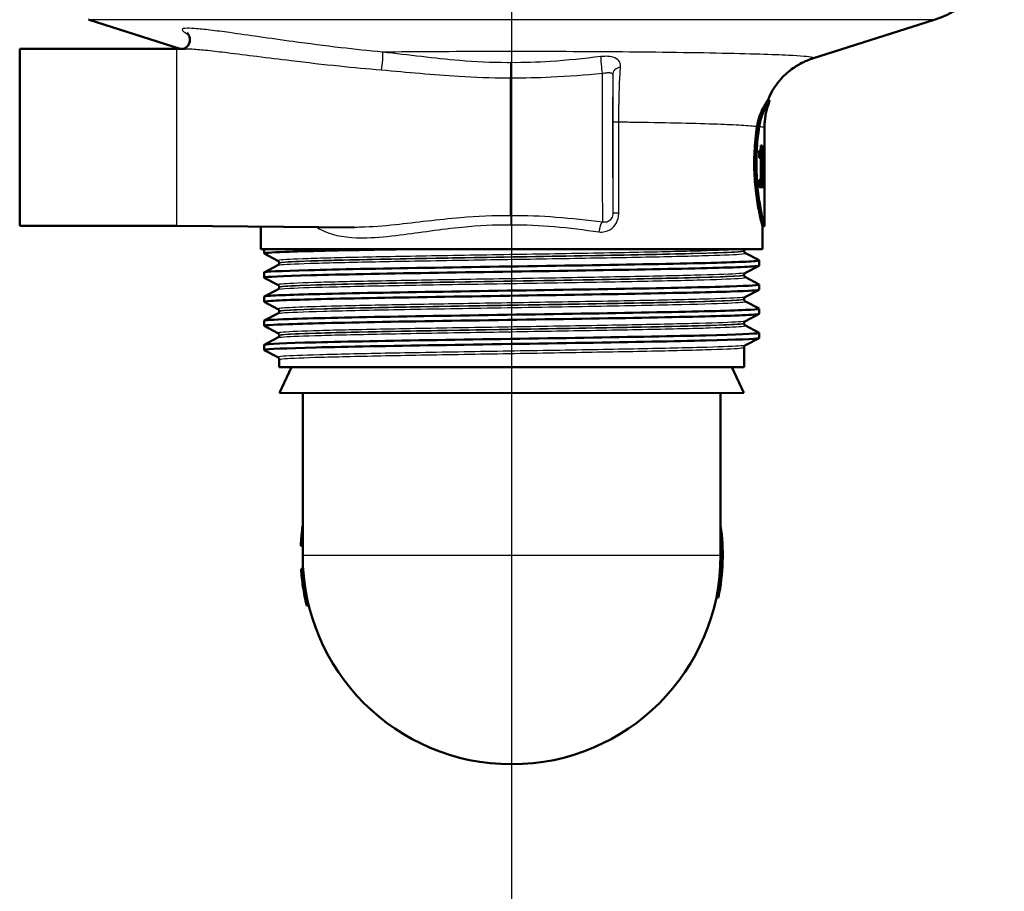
# Model space of a CAD drawing. Header units: millimetres. Extents: x 100 to 2000, y 93 to 3952.
# Tile 5 of 26: x 765 to 860, y 1405 to 1488. Entities that reach past the tile are written whole.
import ezdxf

# ---------------------------------------------------------------- set-up
doc = ezdxf.new("R2010")
doc.units = ezdxf.units.MM
doc.header["$LTSCALE"] = 10
for name, color, linetype, lineweight in [('Centerline(ISO)', 7, 'Continuous', 25), ('Visible Edges(ISO)', 7, 'Continuous', 50), ('Visible Tangent Edges(ISO)', 7, 'Continuous', 25)]:
    doc.layers.add(name, color=color, linetype=linetype, lineweight=lineweight)

msp = doc.modelspace()

# ---------------------------------------------------------------- linework, layer by layer
at = {"layer": 'Centerline(ISO)', "linetype": 'Continuous'}
msp.add_line((812.408, 832.705), (812.408, 1990.662), dxfattribs=at)
at = {"layer": 'Visible Edges(ISO)'}
for p, q in [((780.685, 1485.715), (771.962, 1488.494)), ((841.213, 1484.785), (852.854, 1488.494)), ((780.342, 1485.712), (765.342, 1485.712)), ((780.342, 1485.712), (781.159, 1485.719)), ((837.111, 1480.741), (836.895, 1480.741)), ((836.602, 1473.556), (836.602, 1478.157)), ((836.078, 1475.274), (836.078, 1475.925)), ((836.189, 1475.988), (836.189, 1475.274)), ((836.391, 1476.47), (836.258, 1476.47)), ((836.391, 1476.47), (836.391, 1473.157)), ((836.563, 1475.576), (836.563, 1476)), ((836.589, 1475.844), (836.563, 1475.844)), ((836.589, 1474.442), (836.589, 1475.844)), ((836.6, 1476.509), (836.592, 1476.509)), ((836.6, 1476.509), (836.6, 1474.442)), ((836.078, 1475.274), (836.241, 1475.274)), ((836.241, 1473.157), (836.241, 1475.274)), ((836.589, 1474.442), (836.6, 1474.442)), ((836.241, 1473.157), (836.078, 1473.157)), ((836.078, 1472.46), (836.078, 1473.157)), ((836.391, 1473.157), (836.241, 1473.157)), ((836.285, 1473.157), (836.285, 1472.46)), ((836.486, 1473.157), (836.391, 1473.157)), ((836.486, 1473.157), (836.486, 1472.46)), ((836.078, 1472.46), (836.486, 1472.46)), ((836.592, 1472.314), (836.601, 1472.314)), ((836.602, 1468.742), (836.602, 1472.785)), ((780.342, 1468.771), (765.342, 1468.771)), ((780.342, 1468.771), (797.351, 1468.622)), ((788.402, 1466.541), (788.402, 1468.7)), ((836.602, 1468.741), (836.402, 1468.741)), ((836.402, 1466.541), (836.402, 1468.741)), ((836.402, 1466.541), (788.402, 1466.541)), ((788.702, 1466.12), (788.702, 1466.541)), ((790.029, 1465.423), (788.712, 1466.109)), ((834.652, 1466.362), (834.652, 1466.368)), ((834.775, 1466.152), (836.091, 1465.466)), ((836.102, 1464.965), (836.102, 1465.455)), ((788.712, 1464.312), (790.029, 1464.997)), ((790.152, 1465.207), (790.152, 1465.213)), ((836.091, 1464.954), (834.775, 1464.269)), ((788.702, 1463.811), (788.702, 1464.301)), ((790.029, 1463.114), (788.712, 1463.8)), ((834.652, 1464.053), (834.652, 1464.059)), ((834.775, 1463.843), (836.091, 1463.157)), ((788.712, 1462.003), (790.029, 1462.688)), ((790.152, 1462.898), (790.152, 1462.904)), ((836.091, 1462.645), (834.775, 1461.96)), ((836.102, 1462.656), (836.102, 1463.146)), ((788.702, 1461.502), (788.702, 1461.992)), ((834.652, 1461.744), (834.652, 1461.75)), ((790.029, 1460.805), (788.712, 1461.491)), ((834.775, 1461.534), (836.091, 1460.848)), ((836.102, 1460.347), (836.102, 1460.837)), ((788.712, 1459.694), (790.029, 1460.379)), ((790.152, 1460.589), (790.152, 1460.595)), ((836.091, 1460.336), (834.775, 1459.651)), ((788.702, 1459.193), (788.702, 1459.683)), ((790.029, 1458.496), (788.712, 1459.182)), ((834.652, 1459.435), (834.652, 1459.441)), ((834.775, 1459.225), (836.091, 1458.539)), ((788.712, 1457.385), (790.029, 1458.07)), ((790.152, 1458.28), (790.152, 1458.286)), ((836.091, 1458.027), (834.775, 1457.342)), ((836.102, 1458.038), (836.102, 1458.528)), ((788.702, 1456.884), (788.702, 1457.374)), ((834.652, 1455.241), (834.652, 1457.132)), ((790.029, 1456.187), (788.712, 1456.873)), ((790.152, 1455.241), (790.152, 1455.977)), ((790.152, 1455.241), (834.652, 1455.241)), ((791.318, 1455.241), (790.17, 1452.78)), ((833.486, 1455.241), (834.634, 1452.78)), ((812.402, 1452.741), (790.17, 1452.78)), ((792.402, 1437.241), (792.402, 1452.776)), ((812.402, 1452.741), (834.634, 1452.78)), ((832.402, 1437.241), (832.402, 1452.776)), ((792.221, 1438.128), (792.402, 1438.128)), ((792.222, 1438.133), (792.402, 1438.133)), ((792.243, 1435.95), (792.444, 1435.95)), ((792.244, 1435.939), (792.444, 1435.939)), ((792.43, 1434.214), (792.632, 1434.214)), ((832.195, 1433.208), (831.991, 1433.208)), ((792.781, 1432.439), (792.987, 1432.439))]:
    msp.add_line(p, q, dxfattribs=at)
for centre, radius, start, end in [((849.819, 1498.022), 10, 287.67086, 346.84836), ((774.997, 1498.022), 10, 251.95046, 252.32914), ((812.402, 1437.241), 20.2, 348.48294, 8.0693), ((812.402, 1437.241), 20, 180, 0), ((812.402, 1437.241), 20.2, 183.66465, 183.6969), ((812.402, 1437.241), 20.2, 183.6969, 188.61813), ((812.402, 1437.241), 20.2, 188.61813, 193.75352)]:
    msp.add_arc(centre, radius, start, end, dxfattribs=at)
for centre, major_axis, ratio, start_param, end_param in [((765.342, 1477.241), (0, -8.471), 0.003025, 3.141593, 6.283185), ((812.341, 1477.241), (0, 8.75), 0.003025, 0.862928, 2.603124), ((812.402, 1473.426), (0.108, 42.801), 0.565402, 4.687823, 4.716835), ((812.402, 1472.656), (0.107, 42.856), 0.564675, 4.705836, 4.725825)]:
    msp.add_ellipse(centre, major_axis=major_axis, ratio=ratio, start_param=start_param, end_param=end_param, dxfattribs=at)
for points, knots in [([(781.352, 1487.201), (781.352, 1487.201), (781.353, 1487.201), (781.356, 1487.198), (781.37, 1487.188), (781.416, 1487.138), (781.441, 1487.109), (781.5, 1487.018), (781.533, 1486.959), (781.59, 1486.793), (781.613, 1486.685), (781.609, 1486.456), (781.586, 1486.34), (781.507, 1486.137), (781.452, 1486.051), (781.335, 1485.909), (781.273, 1485.858), (781.165, 1485.783), (781.12, 1485.761), (781.052, 1485.731), (781.028, 1485.723), (781.011, 1485.718)], [0.7620577, 0.7620577, 0.7620577, 0.7620577, 0.7663465, 0.7663465, 0.7928977, 0.7928977, 0.8109172, 0.8109172, 0.8275275, 0.8275275, 0.8438123, 0.8438123, 0.8578454, 0.8578454, 0.8714924, 0.8714924, 0.8869424, 0.8869424, 0.9035999, 0.9035999, 0.9201672, 0.9201672, 0.9201672, 0.9201672]), ([(836.898, 1480.741), (837.172, 1481.431), (837.517, 1481.981), (838.292, 1482.991), (838.71, 1483.363), (839.441, 1483.939), (839.75, 1484.125), (840.262, 1484.407), (840.467, 1484.5), (840.813, 1484.646), (840.953, 1484.698), (841.123, 1484.757), (841.169, 1484.772), (841.213, 1484.785)], [21.390533, 21.390533, 21.390533, 21.390533, 21.4140575, 21.4140575, 21.4460184, 21.4460184, 21.4810034, 21.4810034, 21.5159885, 21.5159885, 21.5509736, 21.5509736, 21.5653574, 21.5653574, 21.5653574, 21.5653574]), ([(835.894, 1478.286), (835.95, 1478.65), (836.039, 1478.98), (836.272, 1479.653), (836.424, 1479.969), (836.644, 1480.371), (836.723, 1480.498), (836.823, 1480.65), (836.854, 1480.693), (836.883, 1480.73), (836.89, 1480.738), (836.894, 1480.741), (836.895, 1480.741), (836.895, 1480.741)], [-1.1729229, -1.1729229, -1.1729229, -1.1729229, -1.03693, -1.03693, -0.8585135, -0.8585135, -0.7387869, -0.7387869, -0.6554679, -0.6554679, -0.6145148, -0.6145148, -0.6028199, -0.6028199, -0.6028199, -0.6028199]), ([(837.11, 1480.732), (837.111, 1480.735), (837.111, 1480.737), (837.112, 1480.741), (837.112, 1480.742), (837.107, 1480.739), (837.101, 1480.733), (837.077, 1480.704), (837.051, 1480.669), (836.968, 1480.547), (836.904, 1480.447), (836.702, 1480.102), (836.545, 1479.802), (836.278, 1479.105), (836.164, 1478.719), (836.098, 1478.285)], [0.5695735, 0.5695735, 0.5695735, 0.5695735, 0.5833523, 0.5833523, 0.6112999, 0.6112999, 0.6490203, 0.6490203, 0.7245023, 0.7245023, 0.8297673, 0.8297673, 1.0110525, 1.0110525, 1.1733786, 1.1733786, 1.1733786, 1.1733786]), ([(836.602, 1478.157), (836.602, 1478.342), (836.61, 1478.528), (836.64, 1478.896), (836.662, 1479.078), (836.721, 1479.434), (836.757, 1479.609), (836.84, 1479.949), (836.888, 1480.114), (836.993, 1480.432), (837.049, 1480.585), (837.11, 1480.732)], [21.36519183, 21.36519183, 21.36519183, 21.36519183, 21.3704122, 21.3704122, 21.37563257, 21.37563257, 21.38085295, 21.38085295, 21.38607332, 21.38607332, 21.3912937, 21.3912937, 21.3912937, 21.3912937]), ([(836.402, 1468.741), (836.4, 1468.741), (836.358, 1468.893), (836.211, 1469.507), (836.108, 1469.968), (835.914, 1471.03), (835.81, 1471.702), (835.663, 1473.179), (835.622, 1473.984), (835.622, 1474.741), (835.622, 1475.498), (835.663, 1476.303), (835.781, 1477.486), (835.836, 1477.907), (835.894, 1478.286)], [-0.908212, -0.908212, -0.908212, -0.908212, -0.681175, -0.681175, -0.454138, -0.454138, -0.227069, -0.227069, 0, 0, 0, 0.227069, 0.227069, 0.363489, 0.363489, 0.363489, 0.363489]), ([(836.098, 1478.285), (836.04, 1477.906), (835.986, 1477.485), (835.869, 1476.303), (835.828, 1475.498), (835.828, 1474.741), (835.828, 1473.985), (835.869, 1473.18), (836.015, 1471.702), (836.118, 1471.03), (836.31, 1469.968), (836.413, 1469.507), (836.558, 1468.893), (836.6, 1468.741), (836.602, 1468.741), (836.602, 1468.742), (836.602, 1468.742)], [-0.363341, -0.363341, -0.363341, -0.363341, -0.227051, -0.227051, 0, 0, 0, 0.227051, 0.227051, 0.454101, 0.454101, 0.681122, 0.681122, 0.908142, 0.908142, 0.915447, 0.915447, 0.915447, 0.915447]), ([(836.078, 1475.925), (836.099, 1475.925), (836.12, 1475.931), (836.166, 1475.956), (836.19, 1475.98), (836.208, 1476.026)], [0, 0, 0, 0, 0.03121013, 0.03121013, 0.07120511, 0.07120511, 0.07120511, 0.07120511]), ([(836.208, 1476.026), (836.219, 1476.058), (836.229, 1476.099), (836.245, 1476.204), (836.249, 1476.254), (836.255, 1476.347), (836.257, 1476.409), (836.258, 1476.47)], [0, 0, 0, 0, 0.02109078, 0.02109078, 0.04149577, 0.04149577, 0.07369629, 0.07369629, 0.07369629, 0.07369629]), ([(836.563, 1476), (836.567, 1476.024), (836.572, 1476.055), (836.579, 1476.135), (836.582, 1476.183), (836.585, 1476.238)], [0, 0, 0, 0, 0.02627814, 0.02627814, 0.05317234, 0.05317234, 0.05317234, 0.05317234]), ([(836.589, 1475.844), (836.586, 1475.785), (836.583, 1475.734), (836.574, 1475.643), (836.569, 1475.606), (836.563, 1475.576)], [0, 0, 0, 0, 0.03146754, 0.03146754, 0.06484472, 0.06484472, 0.06484472, 0.06484472]), ([(836.585, 1476.238), (836.587, 1476.274), (836.588, 1476.315), (836.591, 1476.407), (836.591, 1476.456), (836.592, 1476.509)], [0, 0, 0, 0, 0.01792207, 0.01792207, 0.03513724, 0.03513724, 0.03513724, 0.03513724]), ([(788.717, 1466.109), (788.618, 1466.163), (789.3, 1466.218), (790.722, 1466.272), (792.653, 1466.346), (795.939, 1466.421), (800.012, 1466.495), (800.868, 1466.51), (801.758, 1466.526), (802.674, 1466.541)], [32.95997, 32.95997, 32.95997, 32.95997, 33.405662, 33.405662, 33.405662, 34.010412, 34.010412, 34.010412, 34.137582, 34.137582, 34.137582, 34.137582]), ([(834.652, 1466.368), (834.652, 1466.384), (834.654, 1466.401), (834.66, 1466.433), (834.665, 1466.448), (834.676, 1466.474), (834.682, 1466.486), (834.695, 1466.506), (834.701, 1466.515), (834.714, 1466.53), (834.72, 1466.536), (834.725, 1466.541)], [0.1357335, 0.1357335, 0.1357335, 0.1357335, 0.14333636, 0.14333636, 0.15093922, 0.15093922, 0.15854209, 0.15854209, 0.16614495, 0.16614495, 0.17374782, 0.17374782, 0.17374782, 0.17374782]), ([(788.702, 1464.301), (788.702, 1464.302), (788.702, 1464.302), (788.702, 1464.303), (788.733, 1464.377), (790.252, 1464.451), (792.995, 1464.526), (795.736, 1464.6), (799.688, 1464.674), (804.166, 1464.748), (808.685, 1464.822), (813.72, 1464.897), (818.384, 1464.972), (823.025, 1465.046), (827.276, 1465.121), (830.397, 1465.195), (833.512, 1465.269), (835.487, 1465.343), (835.977, 1465.418), (836.084, 1465.434), (836.121, 1465.45), (836.088, 1465.466)], [26.706562, 26.706562, 26.706562, 26.706562, 26.713012, 26.713012, 26.713012, 27.317929, 27.317929, 27.317929, 27.922431, 27.922431, 27.922431, 28.532532, 28.532532, 28.532532, 29.139584, 29.139584, 29.139584, 29.745487, 29.745487, 29.745487, 29.877933, 29.877933, 29.877933, 29.877933]), ([(834.652, 1466.362), (834.652, 1466.331), (834.658, 1466.3), (834.678, 1466.249), (834.69, 1466.229), (834.714, 1466.199), (834.725, 1466.188), (834.744, 1466.172), (834.752, 1466.166), (834.765, 1466.157), (834.771, 1466.154), (834.775, 1466.152)], [54.57451964, 54.57451964, 54.57451964, 54.57451964, 54.58854088, 54.58854088, 54.60256213, 54.60256213, 54.61658337, 54.61658337, 54.63060462, 54.63060462, 54.64462586, 54.64462586, 54.64462586, 54.64462586]), ([(788.713, 1463.8), (788.701, 1463.806), (788.699, 1463.812), (788.707, 1463.818), (788.808, 1463.893), (790.402, 1463.967), (793.211, 1464.041), (796.018, 1464.115), (800.026, 1464.189), (804.538, 1464.264), (809.046, 1464.338), (814.039, 1464.412), (818.649, 1464.486), (823.257, 1464.56), (827.462, 1464.634), (830.537, 1464.708), (833.709, 1464.784), (835.66, 1464.861), (836.034, 1464.937), (836.079, 1464.946), (836.101, 1464.956), (836.1, 1464.965)], [26.676785, 26.676785, 26.676785, 26.676785, 26.72768, 26.72768, 26.72768, 27.333656, 27.333656, 27.333656, 27.939119, 27.939119, 27.939119, 28.544115, 28.544115, 28.544115, 29.148688, 29.148688, 29.148688, 29.772299, 29.772299, 29.772299, 29.848155, 29.848155, 29.848155, 29.848155]), ([(790.152, 1465.213), (790.152, 1465.244), (790.145, 1465.275), (790.126, 1465.326), (790.114, 1465.345), (790.09, 1465.376), (790.079, 1465.387), (790.06, 1465.403), (790.052, 1465.409), (790.039, 1465.418), (790.033, 1465.421), (790.029, 1465.423)], [7.16076973, 7.16076973, 7.16076973, 7.16076973, 7.17479461, 7.17479461, 7.1888195, 7.1888195, 7.20284438, 7.20284438, 7.21686927, 7.21686927, 7.23089416, 7.23089416, 7.23089416, 7.23089416]), ([(790.152, 1465.207), (790.152, 1465.176), (790.145, 1465.145), (790.126, 1465.095), (790.114, 1465.075), (790.09, 1465.045), (790.079, 1465.034), (790.06, 1465.017), (790.052, 1465.012), (790.039, 1465.003), (790.033, 1465), (790.029, 1464.997)], [47.54967891, 47.54967891, 47.54967891, 47.54967891, 47.56368308, 47.56368308, 47.57768724, 47.57768724, 47.5916914, 47.5916914, 47.60569557, 47.60569557, 47.61969973, 47.61969973, 47.61969973, 47.61969973]), ([(834.652, 1464.059), (834.652, 1464.09), (834.658, 1464.121), (834.678, 1464.171), (834.69, 1464.191), (834.714, 1464.221), (834.725, 1464.232), (834.744, 1464.249), (834.752, 1464.254), (834.765, 1464.263), (834.771, 1464.266), (834.775, 1464.269)], [14.18571123, 14.18571123, 14.18571123, 14.18571123, 14.19971817, 14.19971817, 14.21372512, 14.21372512, 14.22773206, 14.22773206, 14.24173901, 14.24173901, 14.25574596, 14.25574596, 14.25574596, 14.25574596]), ([(834.652, 1464.053), (834.652, 1464.022), (834.658, 1463.991), (834.678, 1463.94), (834.69, 1463.92), (834.714, 1463.89), (834.725, 1463.879), (834.744, 1463.863), (834.752, 1463.857), (834.765, 1463.848), (834.771, 1463.845), (834.775, 1463.843)], [40.52488689, 40.52488689, 40.52488689, 40.52488689, 40.53887871, 40.53887871, 40.55287054, 40.55287054, 40.56686236, 40.56686236, 40.58085419, 40.58085419, 40.59484601, 40.59484601, 40.59484601, 40.59484601]), ([(788.721, 1461.491), (788.656, 1461.523), (788.872, 1461.556), (789.372, 1461.589), (790.501, 1461.663), (793.075, 1461.737), (796.649, 1461.812), (800.22, 1461.886), (804.774, 1461.96), (809.52, 1462.034), (814.263, 1462.108), (819.177, 1462.182), (823.41, 1462.256), (827.641, 1462.33), (831.171, 1462.404), (833.39, 1462.479), (835.163, 1462.538), (836.092, 1462.597), (836.099, 1462.656)], [20.393599, 20.393599, 20.393599, 20.393599, 20.661669, 20.661669, 20.661669, 21.267079, 21.267079, 21.267079, 21.872253, 21.872253, 21.872253, 22.4772, 22.4772, 22.4772, 23.081933, 23.081933, 23.081933, 23.56497, 23.56497, 23.56497, 23.56497]), ([(788.709, 1461.992), (788.707, 1462.02), (788.913, 1462.048), (789.329, 1462.077), (790.421, 1462.151), (792.959, 1462.225), (796.502, 1462.299), (800.045, 1462.373), (804.577, 1462.447), (809.313, 1462.521), (814.048, 1462.595), (818.966, 1462.669), (823.216, 1462.743), (827.464, 1462.817), (831.025, 1462.891), (833.283, 1462.965), (835.235, 1463.029), (836.206, 1463.093), (836.09, 1463.157)], [20.423377, 20.423377, 20.423377, 20.423377, 20.653886, 20.653886, 20.653886, 21.258792, 21.258792, 21.258792, 21.863485, 21.863485, 21.863485, 22.467976, 22.467976, 22.467976, 23.072278, 23.072278, 23.072278, 23.594747, 23.594747, 23.594747, 23.594747]), ([(790.152, 1462.904), (790.152, 1462.935), (790.145, 1462.966), (790.126, 1463.017), (790.114, 1463.036), (790.09, 1463.067), (790.079, 1463.078), (790.06, 1463.094), (790.052, 1463.1), (790.039, 1463.109), (790.033, 1463.112), (790.029, 1463.114)], [21.21057679, 21.21057679, 21.21057679, 21.21057679, 21.22457052, 21.22457052, 21.23856425, 21.23856425, 21.25255798, 21.25255798, 21.26655171, 21.26655171, 21.28054543, 21.28054543, 21.28054543, 21.28054543]), ([(790.152, 1462.898), (790.152, 1462.867), (790.145, 1462.836), (790.126, 1462.786), (790.114, 1462.766), (790.09, 1462.736), (790.079, 1462.725), (790.06, 1462.708), (790.052, 1462.703), (790.039, 1462.694), (790.033, 1462.691), (790.029, 1462.688)], [33.50012362, 33.50012362, 33.50012362, 33.50012362, 33.51410794, 33.51410794, 33.52809226, 33.52809226, 33.54207658, 33.54207658, 33.5560609, 33.5560609, 33.57004522, 33.57004522, 33.57004522, 33.57004522]), ([(834.652, 1461.75), (834.652, 1461.781), (834.658, 1461.812), (834.678, 1461.862), (834.69, 1461.882), (834.714, 1461.912), (834.725, 1461.923), (834.744, 1461.94), (834.752, 1461.945), (834.765, 1461.954), (834.771, 1461.957), (834.775, 1461.96)], [28.23538581, 28.23538581, 28.23538581, 28.23538581, 28.24937115, 28.24937115, 28.26335648, 28.26335648, 28.27734181, 28.27734181, 28.29132714, 28.29132714, 28.30531248, 28.30531248, 28.30531248, 28.30531248]), ([(834.652, 1461.744), (834.652, 1461.713), (834.658, 1461.682), (834.678, 1461.631), (834.69, 1461.611), (834.714, 1461.581), (834.725, 1461.57), (834.744, 1461.554), (834.752, 1461.548), (834.765, 1461.539), (834.771, 1461.536), (834.775, 1461.534)], [26.47536897, 26.47536897, 26.47536897, 26.47536897, 26.48935067, 26.48935067, 26.50333237, 26.50333237, 26.51731408, 26.51731408, 26.53129578, 26.53129578, 26.54527748, 26.54527748, 26.54527748, 26.54527748]), ([(788.707, 1459.683), (788.713, 1459.738), (789.517, 1459.793), (791.066, 1459.848), (793.157, 1459.923), (796.594, 1459.997), (800.777, 1460.072), (804.958, 1460.146), (809.866, 1460.221), (814.642, 1460.295), (819.416, 1460.369), (824.038, 1460.444), (827.7, 1460.518), (831.361, 1460.592), (834.047, 1460.667), (835.291, 1460.741), (835.889, 1460.777), (836.152, 1460.813), (836.083, 1460.848)], [14.140192, 14.140192, 14.140192, 14.140192, 14.590678, 14.590678, 14.590678, 15.198327, 15.198327, 15.198327, 15.80565, 15.80565, 15.80565, 16.412659, 16.412659, 16.412659, 17.019365, 17.019365, 17.019365, 17.311562, 17.311562, 17.311562, 17.311562]), ([(790.152, 1460.595), (790.152, 1460.626), (790.145, 1460.657), (790.126, 1460.708), (790.114, 1460.727), (790.09, 1460.758), (790.079, 1460.769), (790.06, 1460.785), (790.052, 1460.791), (790.039, 1460.8), (790.033, 1460.803), (790.029, 1460.805)], [35.26015812, 35.26015812, 35.26015812, 35.26015812, 35.27413993, 35.27413993, 35.28812175, 35.28812175, 35.30210357, 35.30210357, 35.31608538, 35.31608538, 35.3300672, 35.3300672, 35.3300672, 35.3300672]), ([(788.718, 1459.182), (788.612, 1459.24), (789.411, 1459.299), (791.055, 1459.358), (793.152, 1459.433), (796.611, 1459.507), (800.821, 1459.582), (805.012, 1459.657), (809.929, 1459.731), (814.709, 1459.806), (819.488, 1459.88), (824.109, 1459.955), (827.765, 1460.029), (831.418, 1460.103), (834.091, 1460.178), (835.316, 1460.252), (835.837, 1460.284), (836.095, 1460.315), (836.094, 1460.347)], [14.110414, 14.110414, 14.110414, 14.110414, 14.589579, 14.589579, 14.589579, 15.200454, 15.200454, 15.200454, 15.808506, 15.808506, 15.808506, 16.416219, 16.416219, 16.416219, 17.023603, 17.023603, 17.023603, 17.281784, 17.281784, 17.281784, 17.281784]), ([(790.152, 1460.589), (790.152, 1460.558), (790.145, 1460.527), (790.126, 1460.477), (790.114, 1460.457), (790.09, 1460.427), (790.079, 1460.416), (790.06, 1460.399), (790.052, 1460.394), (790.039, 1460.385), (790.033, 1460.382), (790.029, 1460.379)], [19.45060273, 19.45060273, 19.45060273, 19.45060273, 19.46458672, 19.46458672, 19.47857071, 19.47857071, 19.4925547, 19.4925547, 19.50653869, 19.50653869, 19.52052268, 19.52052268, 19.52052268, 19.52052268]), ([(834.652, 1459.441), (834.652, 1459.472), (834.658, 1459.503), (834.678, 1459.553), (834.69, 1459.573), (834.714, 1459.603), (834.725, 1459.614), (834.744, 1459.631), (834.752, 1459.636), (834.765, 1459.645), (834.771, 1459.648), (834.775, 1459.651)], [42.28491378, 42.28491378, 42.28491378, 42.28491378, 42.29889698, 42.29889698, 42.31288019, 42.31288019, 42.32686339, 42.32686339, 42.34084659, 42.34084659, 42.3548298, 42.3548298, 42.3548298, 42.3548298]), ([(834.652, 1459.435), (834.652, 1459.404), (834.658, 1459.373), (834.678, 1459.322), (834.69, 1459.303), (834.714, 1459.272), (834.725, 1459.261), (834.744, 1459.245), (834.752, 1459.239), (834.765, 1459.23), (834.771, 1459.227), (834.775, 1459.225)], [12.42580478, 12.42580478, 12.42580478, 12.42580478, 12.43979595, 12.43979595, 12.45378712, 12.45378712, 12.46777829, 12.46777829, 12.48176946, 12.48176946, 12.49576062, 12.49576062, 12.49576062, 12.49576062]), ([(788.714, 1456.873), (788.694, 1456.883), (788.701, 1456.893), (788.737, 1456.903), (788.996, 1456.978), (790.742, 1457.052), (793.672, 1457.126), (796.601, 1457.2), (800.701, 1457.274), (805.259, 1457.348), (809.817, 1457.422), (814.813, 1457.497), (819.381, 1457.571), (823.948, 1457.645), (828.067, 1457.719), (831.023, 1457.793), (833.979, 1457.867), (835.759, 1457.941), (836.056, 1458.015), (836.087, 1458.023), (836.102, 1458.03), (836.101, 1458.038)], [7.827229, 7.827229, 7.827229, 7.827229, 7.911236, 7.911236, 7.911236, 8.516503, 8.516503, 8.516503, 9.121654, 9.121654, 9.121654, 9.72669, 9.72669, 9.72669, 10.331616, 10.331616, 10.331616, 10.936434, 10.936434, 10.936434, 10.998599, 10.998599, 10.998599, 10.998599]), ([(788.703, 1457.374), (788.702, 1457.38), (788.713, 1457.387), (788.736, 1457.394), (788.991, 1457.468), (790.732, 1457.542), (793.657, 1457.616), (796.581, 1457.69), (800.675, 1457.764), (805.23, 1457.838), (809.784, 1457.912), (814.778, 1457.986), (819.346, 1458.06), (823.913, 1458.135), (828.035, 1458.209), (830.997, 1458.283), (833.958, 1458.357), (835.747, 1458.431), (836.053, 1458.505), (836.101, 1458.516), (836.113, 1458.528), (836.089, 1458.539)], [7.857006, 7.857006, 7.857006, 7.857006, 7.910441, 7.910441, 7.910441, 8.515455, 8.515455, 8.515455, 9.120358, 9.120358, 9.120358, 9.725154, 9.725154, 9.725154, 10.329846, 10.329846, 10.329846, 10.934435, 10.934435, 10.934435, 11.028377, 11.028377, 11.028377, 11.028377]), ([(790.152, 1458.286), (790.152, 1458.317), (790.145, 1458.348), (790.126, 1458.399), (790.114, 1458.419), (790.09, 1458.449), (790.079, 1458.46), (790.06, 1458.476), (790.052, 1458.482), (790.039, 1458.491), (790.033, 1458.494), (790.029, 1458.496)], [49.30967299, 49.30967299, 49.30967299, 49.30967299, 49.32366248, 49.32366248, 49.33765196, 49.33765196, 49.35164145, 49.35164145, 49.36563094, 49.36563094, 49.37962042, 49.37962042, 49.37962042, 49.37962042]), ([(790.152, 1458.28), (790.152, 1458.249), (790.145, 1458.218), (790.126, 1458.168), (790.114, 1458.148), (790.09, 1458.118), (790.079, 1458.107), (790.06, 1458.09), (790.052, 1458.085), (790.039, 1458.076), (790.033, 1458.073), (790.029, 1458.07)], [5.40095524, 5.40095524, 5.40095524, 5.40095524, 5.41495842, 5.41495842, 5.42896161, 5.42896161, 5.44296479, 5.44296479, 5.45696797, 5.45696797, 5.47097116, 5.47097116, 5.47097116, 5.47097116]), ([(834.652, 1457.132), (834.652, 1457.163), (834.658, 1457.194), (834.678, 1457.244), (834.69, 1457.264), (834.714, 1457.294), (834.725, 1457.305), (834.744, 1457.322), (834.752, 1457.327), (834.765, 1457.336), (834.771, 1457.339), (834.775, 1457.342)], [56.33445592, 56.33445592, 56.33445592, 56.33445592, 56.34845654, 56.34845654, 56.36245716, 56.36245716, 56.37645778, 56.37645778, 56.3904584, 56.3904584, 56.40445902, 56.40445902, 56.40445902, 56.40445902]), ([(790.152, 1455.977), (790.152, 1456.008), (790.145, 1456.039), (790.126, 1456.09), (790.114, 1456.11), (790.09, 1456.14), (790.079, 1456.151), (790.06, 1456.167), (790.052, 1456.173), (790.039, 1456.182), (790.033, 1456.185), (790.029, 1456.187)], [63.35928258, 63.35928258, 63.35928258, 63.35928258, 63.3732991, 63.3732991, 63.38731563, 63.38731563, 63.40133215, 63.40133215, 63.41534867, 63.41534867, 63.4293652, 63.4293652, 63.4293652, 63.4293652]), ([(792.254, 1438.692), (792.267, 1438.87), (792.285, 1439.079), (792.323, 1439.452), (792.35, 1439.708), (792.4, 1440.063), (792.401, 1440.07), (792.402, 1440.077)], [-0.2566702, -0.2566702, -0.2566702, -0.2566702, -0.1161737, -0.1161737, -0.0105906, -0.0105906, -0.0085473, -0.0085473, -0.0085473, -0.0085473]), ([(792.222, 1438.133), (792.222, 1438.133), (792.222, 1438.144), (792.225, 1438.206), (792.227, 1438.254), (792.234, 1438.374), (792.24, 1438.488), (792.251, 1438.649), (792.253, 1438.67), (792.254, 1438.692)], [-0.1028327, -0.1028327, -0.1028327, -0.1028327, -0.0845661, -0.0845661, -0.0625615, -0.0625615, -0.0082335, -0.0082335, 0, 0, 0, 0])]:
    msp.add_open_spline(points, degree=3, knots=knots, dxfattribs=at)
msp.add_open_spline([(792.221, 1438.128), (792.221, 1438.128), (792.222, 1438.13), (792.222, 1438.133)], degree=3, dxfattribs=at)
at = {"layer": 'Visible Tangent Edges(ISO)'}
for p, q in [((852.854, 1488.494), (771.962, 1488.494)), ((822.084, 1478.717), (822.084, 1470.011)), ((822.084, 1478.717), (822.656, 1478.717)), ((822.656, 1470.011), (822.656, 1478.717)), ((822.084, 1470.011), (822.656, 1470.011)), ((792.254, 1438.692), (792.402, 1438.692)), ((792.402, 1437.241), (832.402, 1437.241))]:
    msp.add_line(p, q, dxfattribs=at)
for centre, major_axis, ratio, start_param, end_param in [((780.342, 1477.241), (0, 8.471), 0.003025, 0.000026, 3.141566), ((799.934, 1484.436), (0.093, 0.996), 0.119063, 3.876442, 5.999512), ((821.088, 1484.075), (-0.099, 0.995), 0.107248, 0.457432, 2.349351), ((821.1, 1477.241), (0, -8.674), 0.003025, 3.928009, 5.92269), ((823.077, 1483.226), (-1, -0.004), 0.7761, 4.967441, 6.278389), ((822.091, 1477.241), (0, -7.674), 0.003025, 3.817796, 5.941571), ((821.099, 1468.19), (0.131, 0.991), 0.345242, 0.385324, 1.616231)]:
    msp.add_ellipse(centre, major_axis=major_axis, ratio=ratio, start_param=start_param, end_param=end_param, dxfattribs=at)
for points, knots in [([(800.056, 1485.389), (798.719, 1485.514), (797.386, 1485.657), (794.52, 1485.993), (792.989, 1486.191), (790.379, 1486.547), (789.293, 1486.7), (787.261, 1486.99), (786.311, 1487.126), (784.755, 1487.341), (784.133, 1487.424), (783.008, 1487.559), (782.497, 1487.615), (781.69, 1487.672), (781.37, 1487.682), (780.928, 1487.638), (780.823, 1487.577), (780.935, 1487.397), (781.082, 1487.295), (781.334, 1487.158), (781.387, 1487.13), (781.443, 1487.102)], [-3.055679, -3.055679, -3.055679, -3.055679, -2.646301, -2.646301, -2.171167, -2.171167, -1.827711, -1.827711, -1.51945, -1.51945, -1.306979, -1.306979, -1.11653, -1.11653, -0.965789, -0.965789, -0.813406, -0.813406, -0.69195, -0.69195, -0.661658, -0.661658, -0.661658, -0.661658]), ([(781.159, 1485.719), (781.347, 1485.721), (781.571, 1485.712), (782.265, 1485.669), (782.779, 1485.62), (783.911, 1485.5), (784.536, 1485.426), (786.102, 1485.235), (787.057, 1485.114), (789.101, 1484.857), (790.194, 1484.72), (792.821, 1484.403), (794.364, 1484.227), (797.252, 1483.928), (798.596, 1483.801), (799.945, 1483.69)], [1.015534, 1.015534, 1.015534, 1.015534, 1.11653, 1.11653, 1.306979, 1.306979, 1.51945, 1.51945, 1.827711, 1.827711, 2.171167, 2.171167, 2.646301, 2.646301, 3.055679, 3.055679, 3.055679, 3.055679]), ([(841.211, 1484.785), (841.323, 1484.821), (841.301, 1484.856), (840.851, 1484.957), (840.089, 1485.02), (838.145, 1485.116), (837.229, 1485.151), (836.161, 1485.184), (833.738, 1485.258), (830.527, 1485.32), (823.573, 1485.404), (819.942, 1485.429), (812.48, 1485.45), (808.651, 1485.445), (803.309, 1485.417), (801.648, 1485.404), (800.056, 1485.389)], [-21.565357, -21.565357, -21.565357, -21.565357, -21.047768, -21.047768, -20.08241, -20.08241, -19.479061, -19.479061, -19.479061, -18.110384, -18.110384, -16.903779, -16.903779, -15.696596, -15.696596, -15.131856, -15.131856, -15.131856, -15.131856]), ([(812.321, 1484.382), (812.208, 1484.381), (812.094, 1484.381), (810.464, 1484.382), (808.947, 1484.454), (804.99, 1484.778), (802.554, 1485.118), (800.056, 1485.389)], [1.177731, 1.177731, 1.177731, 1.177731, 1.212431, 1.212431, 1.677656, 1.677656, 2.424862, 2.424862, 2.424862, 2.424862]), ([(820.952, 1484.963), (819.333, 1484.773), (817.724, 1484.602), (814.85, 1484.415), (813.586, 1484.374), (812.321, 1484.382)], [0, 0, 0, 0, 0.4930862, 0.4930862, 0.8807651, 0.8807651, 0.8807651, 0.8807651]), ([(812.321, 1482.931), (812.322, 1483.034), (812.323, 1483.156), (812.324, 1483.417), (812.324, 1483.556), (812.324, 1483.827), (812.324, 1483.959), (812.322, 1484.196), (812.322, 1484.3), (812.321, 1484.382)], [0, 0, 0, 0, 0.25, 0.25, 0.5, 0.5, 0.75, 0.75, 1, 1, 1, 1]), ([(822.822, 1483.976), (822.838, 1484.206), (822.785, 1484.396), (822.55, 1484.71), (822.355, 1484.826), (821.909, 1484.955), (821.682, 1484.985), (821.279, 1484.99), (821.117, 1484.982), (820.952, 1484.963)], [0, 0, 0, 0, 0.0936574, 0.0936574, 0.1978137, 0.1978137, 0.277934, 0.277934, 0.3280092, 0.3280092, 0.3280092, 0.3280092]), ([(799.945, 1483.69), (802.407, 1483.486), (804.863, 1483.228), (808.883, 1482.984), (810.433, 1482.929), (812.096, 1482.93), (812.209, 1482.93), (812.321, 1482.931)], [-2.424862, -2.424862, -2.424862, -2.424862, -1.677656, -1.677656, -1.212431, -1.212431, -1.178604, -1.178604, -1.178604, -1.178604]), ([(812.321, 1482.931), (813.611, 1482.924), (814.9, 1482.955), (817.824, 1483.095), (819.456, 1483.225), (821.082, 1483.368)], [-0.8798923, -0.8798923, -0.8798923, -0.8798923, -0.4930862, -0.4930862, 0, 0, 0, 0]), ([(821.082, 1483.368), (821.164, 1483.383), (821.246, 1483.396), (821.451, 1483.421), (821.568, 1483.431), (821.801, 1483.434), (821.907, 1483.422), (822.041, 1483.355), (822.076, 1483.304), (822.077, 1483.226)], [-0.3280092, -0.3280092, -0.3280092, -0.3280092, -0.277934, -0.277934, -0.1978137, -0.1978137, -0.0936574, -0.0936574, 0, 0, 0, 0]), ([(822.656, 1478.717), (822.658, 1479.987), (822.686, 1481.249), (822.757, 1482.94), (822.788, 1483.502), (822.822, 1483.976)], [0, 0, 0, 0, 0.3266166, 0.3266166, 0.520157, 0.520157, 0.520157, 0.520157]), ([(822.077, 1483.226), (822.078, 1482.82), (822.08, 1482.338), (822.083, 1480.887), (822.084, 1479.806), (822.084, 1478.717)], [-0.520157, -0.520157, -0.520157, -0.520157, -0.3266166, -0.3266166, 0, 0, 0, 0]), ([(822.656, 1478.717), (823.231, 1478.71), (823.796, 1478.703), (827.411, 1478.65), (830.078, 1478.588), (832.096, 1478.514), (832.986, 1478.481), (833.751, 1478.446), (835.045, 1478.37), (835.553, 1478.329), (835.894, 1478.286)], [17.863907, 17.863907, 17.863907, 17.863907, 18.110384, 18.110384, 19.479061, 19.479061, 19.479061, 20.08241, 20.08241, 20.726111, 20.726111, 20.726111, 20.726111]), ([(836.098, 1478.285), (836.3, 1478.26), (836.442, 1478.234), (836.575, 1478.191), (836.602, 1478.174), (836.602, 1478.157)], [20.7312888, 20.7312888, 20.7312888, 20.7312888, 21.1139114, 21.1139114, 21.3651918, 21.3651918, 21.3651918, 21.3651918]), ([(812.328, 1469.73), (810.711, 1469.745), (809.093, 1469.671), (805.352, 1469.359), (803.26, 1469.073), (800.137, 1468.743), (799.025, 1468.648), (797.76, 1468.622), (797.554, 1468.62), (797.35, 1468.622)], [4.861414, 4.861414, 4.861414, 4.861414, 5.346773, 5.346773, 6.010624, 6.010624, 6.398941, 6.398941, 6.475398, 6.475398, 6.475398, 6.475398]), ([(821.091, 1469.125), (819.651, 1469.294), (818.162, 1469.465), (815.221, 1469.687), (813.774, 1469.744), (812.328, 1469.73)], [0, 0, 0, 0, 0.4643573, 0.4643573, 0.8981975, 0.8981975, 0.8981975, 0.8981975]), ([(812.328, 1469.73), (812.328, 1469.685), (812.328, 1469.632), (812.328, 1469.509), (812.328, 1469.439), (812.328, 1469.29), (812.329, 1469.209), (812.329, 1469.043), (812.329, 1468.957), (812.329, 1468.871)], [0, 0, 0, 0, 0.25, 0.25, 0.5, 0.5, 0.75, 0.75, 1, 1, 1, 1]), ([(820.751, 1468.19), (820.945, 1468.163), (821.143, 1468.169), (821.65, 1468.277), (821.947, 1468.444), (822.367, 1468.901), (822.509, 1469.166), (822.633, 1469.634), (822.656, 1469.823), (822.656, 1470.011)], [0, 0, 0, 0, 0.0653565, 0.0653565, 0.1737425, 0.1737425, 0.2641189, 0.2641189, 0.3206041, 0.3206041, 0.3206041, 0.3206041]), ([(822.084, 1470.011), (822.084, 1469.906), (822.072, 1469.805), (822.007, 1469.557), (821.933, 1469.423), (821.715, 1469.2), (821.559, 1469.126), (821.295, 1469.094), (821.192, 1469.101), (821.091, 1469.125)], [-0.3206041, -0.3206041, -0.3206041, -0.3206041, -0.2641189, -0.2641189, -0.1737425, -0.1737425, -0.0653565, -0.0653565, 0, 0, 0, 0]), ([(793.72, 1468.654), (794.065, 1468.431), (794.435, 1468.25), (795.924, 1467.704), (797.184, 1467.593), (799.551, 1467.653), (800.619, 1467.76), (803.617, 1468.131), (805.624, 1468.452), (809.218, 1468.804), (810.774, 1468.887), (812.329, 1468.871)], [-7.101593, -7.101593, -7.101593, -7.101593, -6.917154, -6.917154, -6.398941, -6.398941, -6.010624, -6.010624, -5.346773, -5.346773, -4.860541, -4.860541, -4.860541, -4.860541]), ([(812.329, 1468.871), (813.72, 1468.886), (815.113, 1468.821), (817.939, 1468.571), (819.368, 1468.379), (820.751, 1468.19)], [-0.8990701, -0.8990701, -0.8990701, -0.8990701, -0.4643573, -0.4643573, 0, 0, 0, 0]), ([(834.597, 1466.541), (834.442, 1466.522), (834.194, 1466.502), (833.03, 1466.435), (831.649, 1466.388), (828.007, 1466.292), (825.73, 1466.244), (820.645, 1466.149), (817.815, 1466.101), (812.049, 1466.006), (809.089, 1465.958), (803.506, 1465.863), (800.859, 1465.815), (796.296, 1465.72), (794.359, 1465.672), (791.498, 1465.577), (790.561, 1465.529), (790.047, 1465.462), (789.993, 1465.442), (790.031, 1465.423)], [0.426648, 0.426648, 0.426648, 0.426648, 0.78094, 0.78094, 1.651825, 1.651825, 2.522717, 2.522717, 3.39363, 3.39363, 4.264554, 4.264554, 5.13546, 5.13546, 6.006326, 6.006326, 6.87717, 6.87717, 7.230894, 7.230894, 7.230894, 7.230894]), ([(790.03, 1464.997), (790.064, 1465.015), (790.18, 1465.033), (790.908, 1465.1), (792.038, 1465.15), (795.277, 1465.247), (797.387, 1465.295), (802.21, 1465.391), (804.927, 1465.439), (810.558, 1465.533), (813.49, 1465.58), (819.147, 1465.675), (821.897, 1465.722), (826.789, 1465.817), (828.952, 1465.865), (832.328, 1465.961), (833.554, 1466.009), (834.645, 1466.088), (834.833, 1466.12), (834.774, 1466.152)], [47.6197, 47.6197, 47.6197, 47.6197, 47.951408, 47.951408, 48.845319, 48.845319, 49.727939, 49.727939, 50.59495, 50.59495, 51.455298, 51.455298, 52.3196, 52.3196, 53.191459, 53.191459, 54.067161, 54.067161, 54.644626, 54.644626, 54.644626, 54.644626]), ([(790.154, 1465.213), (790.153, 1465.228), (790.211, 1465.244), (790.693, 1465.307), (791.625, 1465.355), (794.469, 1465.45), (796.395, 1465.498), (800.932, 1465.593), (803.563, 1465.641), (809.112, 1465.736), (812.055, 1465.784), (817.786, 1465.88), (820.599, 1465.927), (825.653, 1466.023), (827.915, 1466.071), (831.535, 1466.166), (832.908, 1466.214), (834.338, 1466.297), (834.649, 1466.332), (834.651, 1466.367)], [-7.16077, -7.16077, -7.16077, -7.16077, -6.87717, -6.87717, -6.006326, -6.006326, -5.13546, -5.13546, -4.264554, -4.264554, -3.39363, -3.39363, -2.522717, -2.522717, -1.651825, -1.651825, -0.78094, -0.78094, -0.135733, -0.135733, -0.135733, -0.135733]), ([(834.65, 1466.362), (834.649, 1466.334), (834.458, 1466.306), (833.426, 1466.231), (832.206, 1466.182), (828.85, 1466.087), (826.7, 1466.039), (821.836, 1465.944), (819.103, 1465.896), (813.48, 1465.802), (810.565, 1465.755), (804.969, 1465.66), (802.268, 1465.613), (797.474, 1465.517), (795.378, 1465.469), (792.159, 1465.371), (791.036, 1465.322), (790.272, 1465.251), (790.154, 1465.229), (790.154, 1465.207)], [-54.57452, -54.57452, -54.57452, -54.57452, -54.067161, -54.067161, -53.191459, -53.191459, -52.3196, -52.3196, -51.455298, -51.455298, -50.59495, -50.59495, -49.727939, -49.727939, -48.845319, -48.845319, -47.951408, -47.951408, -47.549679, -47.549679, -47.549679, -47.549679]), ([(834.773, 1464.269), (834.724, 1464.243), (834.518, 1464.218), (833.474, 1464.145), (832.229, 1464.097), (828.824, 1464.002), (826.649, 1463.954), (821.72, 1463.859), (818.943, 1463.811), (813.225, 1463.716), (810.259, 1463.668), (804.6, 1463.573), (801.883, 1463.525), (797.132, 1463.43), (795.076, 1463.382), (791.955, 1463.286), (790.875, 1463.238), (790.093, 1463.165), (789.981, 1463.14), (790.031, 1463.114)], [14.255746, 14.255746, 14.255746, 14.255746, 14.715751, 14.715751, 15.586902, 15.586902, 16.457367, 16.457367, 17.327209, 17.327209, 18.197467, 18.197467, 19.069268, 19.069268, 19.942351, 19.942351, 20.814852, 20.814852, 21.280545, 21.280545, 21.280545, 21.280545]), ([(790.029, 1462.688), (790.097, 1462.724), (790.477, 1462.759), (792.125, 1462.845), (793.679, 1462.895), (797.797, 1462.996), (800.345, 1463.047), (806.233, 1463.153), (809.562, 1463.207), (816.379, 1463.319), (819.822, 1463.376), (825.709, 1463.486), (828.213, 1463.538), (831.971, 1463.639), (833.32, 1463.689), (834.601, 1463.773), (834.837, 1463.808), (834.772, 1463.843)], [33.570045, 33.570045, 33.570045, 33.570045, 34.217923, 34.217923, 35.131943, 35.131943, 36.063766, 36.063766, 37.061757, 37.061757, 38.101717, 38.101717, 39.059822, 39.059822, 39.956601, 39.956601, 40.594846, 40.594846, 40.594846, 40.594846]), ([(834.648, 1464.053), (834.647, 1464.022), (834.409, 1463.991), (833.193, 1463.911), (831.852, 1463.861), (828.116, 1463.76), (825.626, 1463.707), (819.774, 1463.598), (816.351, 1463.541), (809.575, 1463.429), (806.266, 1463.375), (800.415, 1463.269), (797.882, 1463.218), (793.789, 1463.116), (792.245, 1463.067), (790.535, 1462.977), (790.153, 1462.938), (790.152, 1462.898)], [-40.524887, -40.524887, -40.524887, -40.524887, -39.956601, -39.956601, -39.059822, -39.059822, -38.101717, -38.101717, -37.061757, -37.061757, -36.063766, -36.063766, -35.131943, -35.131943, -34.217923, -34.217923, -33.500124, -33.500124, -33.500124, -33.500124]), ([(790.154, 1462.904), (790.153, 1462.926), (790.268, 1462.947), (791.005, 1463.017), (792.08, 1463.065), (795.183, 1463.16), (797.226, 1463.208), (801.95, 1463.303), (804.65, 1463.351), (810.275, 1463.447), (813.224, 1463.494), (818.907, 1463.59), (821.667, 1463.637), (826.566, 1463.733), (828.728, 1463.78), (832.111, 1463.876), (833.349, 1463.924), (834.44, 1464), (834.649, 1464.029), (834.65, 1464.058)], [-21.210577, -21.210577, -21.210577, -21.210577, -20.814852, -20.814852, -19.942351, -19.942351, -19.069268, -19.069268, -18.197467, -18.197467, -17.327209, -17.327209, -16.457367, -16.457367, -15.586902, -15.586902, -14.715751, -14.715751, -14.185711, -14.185711, -14.185711, -14.185711]), ([(834.774, 1461.96), (834.741, 1461.942), (834.635, 1461.925), (833.957, 1461.86), (832.894, 1461.813), (829.744, 1461.715), (827.609, 1461.666), (822.602, 1461.566), (819.69, 1461.515), (813.927, 1461.419), (811.048, 1461.372), (805.709, 1461.283), (803.2, 1461.24), (798.755, 1461.155), (796.799, 1461.113), (793.744, 1461.035), (792.587, 1460.998), (790.87, 1460.925), (790.328, 1460.888), (790.029, 1460.836), (790, 1460.821), (790.03, 1460.805)], [28.305312, 28.305312, 28.305312, 28.305312, 28.619646, 28.619646, 29.489758, 29.489758, 30.394114, 30.394114, 31.317066, 31.317066, 32.159798, 32.159798, 32.948764, 32.948764, 33.711002, 33.711002, 34.37986, 34.37986, 35.048718, 35.048718, 35.330067, 35.330067, 35.330067, 35.330067]), ([(790.153, 1460.595), (790.153, 1460.607), (790.185, 1460.618), (790.462, 1460.666), (791, 1460.703), (792.708, 1460.776), (793.858, 1460.813), (796.895, 1460.891), (798.84, 1460.933), (803.259, 1461.018), (805.753, 1461.061), (811.059, 1461.15), (813.922, 1461.197), (819.65, 1461.293), (822.544, 1461.344), (827.52, 1461.444), (829.642, 1461.494), (832.773, 1461.591), (833.829, 1461.639), (834.541, 1461.707), (834.65, 1461.728), (834.65, 1461.749)], [-35.260158, -35.260158, -35.260158, -35.260158, -35.048718, -35.048718, -34.37986, -34.37986, -33.711002, -33.711002, -32.948764, -32.948764, -32.159798, -32.159798, -31.317066, -31.317066, -30.394114, -30.394114, -29.489758, -29.489758, -28.619646, -28.619646, -28.235386, -28.235386, -28.235386, -28.235386]), ([(834.652, 1461.744), (834.652, 1461.703), (834.227, 1461.661), (832.362, 1461.568), (830.726, 1461.518), (826.298, 1461.411), (823.466, 1461.356), (817.074, 1461.243), (813.525, 1461.186), (806.937, 1461.076), (803.867, 1461.024), (798.572, 1460.923), (796.269, 1460.872), (792.545, 1460.769), (791.179, 1460.714), (790.288, 1460.636), (790.155, 1460.613), (790.155, 1460.59)], [-26.475369, -26.475369, -26.475369, -26.475369, -25.718807, -25.718807, -24.785403, -24.785403, -23.778796, -23.778796, -22.727814, -22.727814, -21.778811, -21.778811, -20.87079, -20.87079, -19.87642, -19.87642, -19.450603, -19.450603, -19.450603, -19.450603]), ([(790.031, 1460.379), (790.068, 1460.399), (790.199, 1460.418), (791.052, 1460.492), (792.427, 1460.547), (796.174, 1460.651), (798.492, 1460.701), (803.819, 1460.802), (806.908, 1460.854), (813.536, 1460.964), (817.106, 1461.021), (823.536, 1461.134), (826.385, 1461.189), (830.838, 1461.296), (832.484, 1461.347), (834.437, 1461.443), (834.862, 1461.488), (834.775, 1461.534)], [19.520523, 19.520523, 19.520523, 19.520523, 19.87642, 19.87642, 20.87079, 20.87079, 21.778811, 21.778811, 22.727814, 22.727814, 23.778796, 23.778796, 24.785403, 24.785403, 25.718807, 25.718807, 26.545277, 26.545277, 26.545277, 26.545277]), ([(834.773, 1459.651), (834.723, 1459.625), (834.503, 1459.598), (833.401, 1459.524), (832.113, 1459.475), (828.627, 1459.38), (826.428, 1459.332), (821.475, 1459.237), (818.705, 1459.189), (813.011, 1459.095), (810.062, 1459.047), (804.434, 1458.952), (801.73, 1458.904), (797.006, 1458.809), (794.965, 1458.761), (791.879, 1458.665), (790.82, 1458.617), (790.085, 1458.545), (789.984, 1458.521), (790.03, 1458.496)], [42.35483, 42.35483, 42.35483, 42.35483, 42.834349, 42.834349, 43.715765, 43.715765, 44.58638, 44.58638, 45.450696, 45.450696, 46.316262, 46.316262, 47.186756, 47.186756, 48.060561, 48.060561, 48.93415, 48.93415, 49.37962, 49.37962, 49.37962, 49.37962]), ([(790.031, 1458.07), (790.079, 1458.095), (790.278, 1458.12), (791.29, 1458.192), (792.506, 1458.239), (795.838, 1458.333), (797.966, 1458.381), (802.833, 1458.475), (805.596, 1458.523), (811.36, 1458.619), (814.386, 1458.668), (820.177, 1458.765), (822.968, 1458.815), (827.747, 1458.911), (829.785, 1458.959), (832.81, 1459.052), (833.855, 1459.098), (834.695, 1459.17), (834.826, 1459.198), (834.774, 1459.225)], [5.470971, 5.470971, 5.470971, 5.470971, 5.921788, 5.921788, 6.784181, 6.784181, 7.644963, 7.644963, 8.515259, 8.515259, 9.402243, 9.402243, 10.296582, 10.296582, 11.165149, 11.165149, 11.998291, 11.998291, 12.495761, 12.495761, 12.495761, 12.495761]), ([(790.154, 1458.286), (790.154, 1458.307), (790.258, 1458.327), (790.951, 1458.396), (792.004, 1458.444), (795.072, 1458.539), (797.101, 1458.587), (801.798, 1458.683), (804.485, 1458.73), (810.079, 1458.825), (813.011, 1458.873), (818.671, 1458.968), (821.423, 1459.015), (826.346, 1459.11), (828.532, 1459.158), (831.996, 1459.254), (833.276, 1459.302), (834.427, 1459.38), (834.65, 1459.41), (834.65, 1459.441)], [-49.309673, -49.309673, -49.309673, -49.309673, -48.93415, -48.93415, -48.060561, -48.060561, -47.186756, -47.186756, -46.316262, -46.316262, -45.450696, -45.450696, -44.58638, -44.58638, -43.715765, -43.715765, -42.834349, -42.834349, -42.284914, -42.284914, -42.284914, -42.284914]), ([(834.651, 1459.435), (834.651, 1459.412), (834.517, 1459.388), (833.725, 1459.319), (832.685, 1459.273), (829.679, 1459.18), (827.652, 1459.133), (822.902, 1459.036), (820.127, 1458.987), (814.37, 1458.89), (811.363, 1458.841), (805.634, 1458.745), (802.887, 1458.697), (798.05, 1458.602), (795.935, 1458.555), (792.624, 1458.461), (791.415, 1458.413), (790.356, 1458.338), (790.155, 1458.309), (790.154, 1458.281)], [-12.425805, -12.425805, -12.425805, -12.425805, -11.998291, -11.998291, -11.165149, -11.165149, -10.296582, -10.296582, -9.402243, -9.402243, -8.515259, -8.515259, -7.644963, -7.644963, -6.784181, -6.784181, -5.921788, -5.921788, -5.400955, -5.400955, -5.400955, -5.400955]), ([(834.774, 1457.342), (834.736, 1457.322), (834.599, 1457.302), (833.801, 1457.234), (832.673, 1457.186), (829.472, 1457.091), (827.385, 1457.043), (822.586, 1456.948), (819.852, 1456.9), (814.173, 1456.805), (811.203, 1456.757), (805.496, 1456.662), (802.734, 1456.614), (797.854, 1456.518), (795.714, 1456.471), (792.391, 1456.375), (791.193, 1456.327), (790.149, 1456.249), (789.972, 1456.218), (790.03, 1456.187)], [56.404459, 56.404459, 56.404459, 56.404459, 56.770714, 56.770714, 57.641514, 57.641514, 58.51251, 58.51251, 59.383553, 59.383553, 60.25451, 60.25451, 61.125364, 61.125364, 61.996192, 61.996192, 62.867062, 62.867062, 63.429365, 63.429365, 63.429365, 63.429365]), ([(790.154, 1455.977), (790.155, 1456.004), (790.334, 1456.031), (791.322, 1456.106), (792.513, 1456.154), (795.817, 1456.249), (797.945, 1456.297), (802.796, 1456.392), (805.541, 1456.44), (811.214, 1456.535), (814.166, 1456.583), (819.81, 1456.678), (822.528, 1456.726), (827.298, 1456.821), (829.372, 1456.869), (832.553, 1456.964), (833.674, 1457.012), (834.511, 1457.084), (834.65, 1457.108), (834.65, 1457.132)], [-63.359283, -63.359283, -63.359283, -63.359283, -62.867062, -62.867062, -61.996192, -61.996192, -61.125364, -61.125364, -60.25451, -60.25451, -59.383553, -59.383553, -58.51251, -58.51251, -57.641514, -57.641514, -56.770714, -56.770714, -56.334456, -56.334456, -56.334456, -56.334456])]:
    msp.add_open_spline(points, degree=3, knots=knots, dxfattribs=at)

doc.saveas('drawing.dxf')
